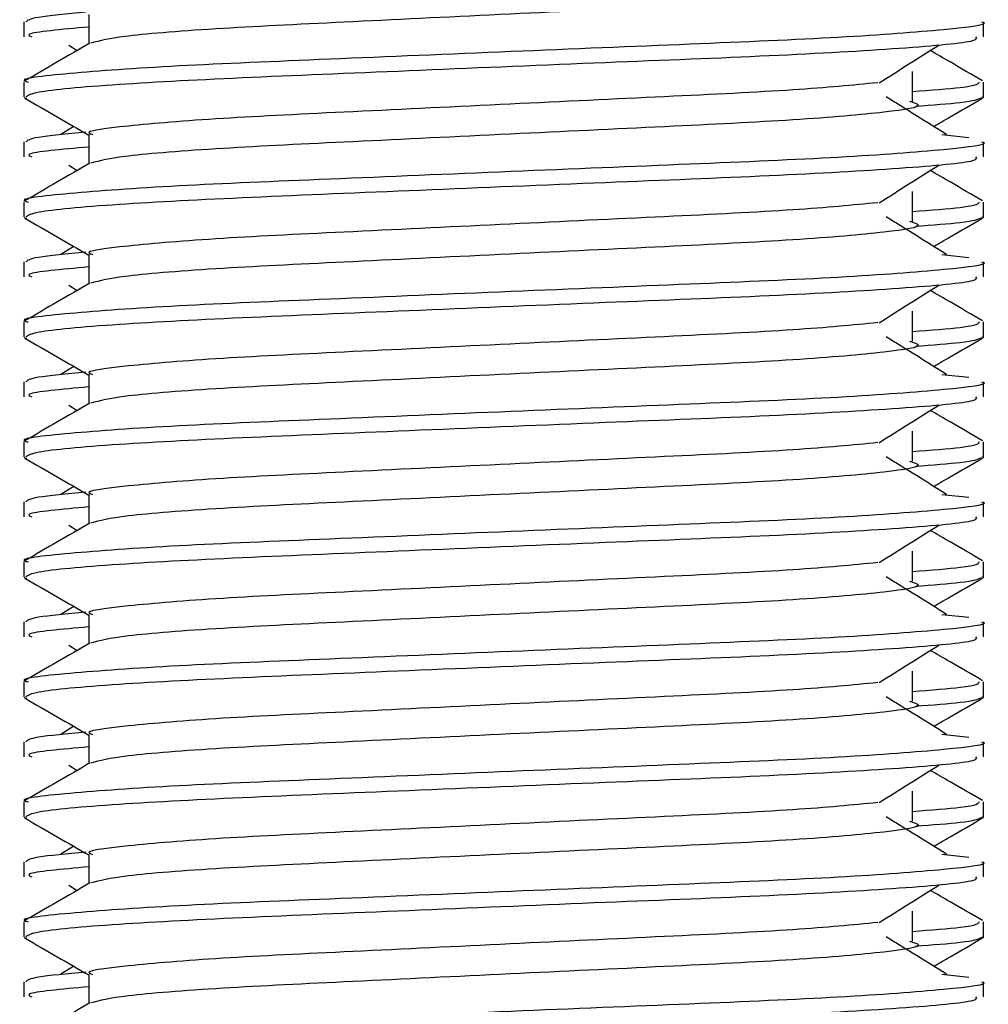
# Model space of a CAD drawing. Header units: millimetres. Extents: x 0 to 420, y 0 to 297.
# Tile 30 of 62: x 186.99 to 188.16, y 189.01 to 190.2. Entities that reach past the tile are written whole.
import ezdxf

# ---------------------------------------------------------------- set-up
doc = ezdxf.new("R2010")
doc.units = ezdxf.units.MM

msp = doc.modelspace()

# ---------------------------------------------------------------- linework, layer by layer
at = {"color": 7, "linetype": 'Continuous', "lineweight": 25}
for p, q in [((187.07036, 190.2059), (187.07036, 190.17044)), ((186.99178, 190.19689), (186.99178, 190.17873)), ((188.15332, 190.17873), (188.15332, 190.19689)), ((187.04608, 190.16882), (187.05637, 190.16234)), ((188.06738, 190.10084), (188.06738, 190.13713)), ((186.99178, 190.12423), (186.99178, 190.10614)), ((188.15332, 190.10614), (188.15332, 190.12423)), ((186.99212, 190.10537), (186.99506, 190.10471)), ((188.15079, 190.10614), (188.15297, 190.10537)), ((187.0522, 190.07047), (187.03653, 190.06076)), ((187.07036, 190.06071), (187.07036, 190.02525)), ((188.10272, 190.06079), (188.13546, 190.05726)), ((186.99178, 190.05169), (186.99178, 190.03354)), ((188.15332, 190.03354), (188.15332, 190.05169)), ((187.04608, 190.02363), (187.05637, 190.01715)), ((188.06738, 189.95564), (188.06738, 189.99194)), ((186.99178, 189.97904), (186.99178, 189.96095)), ((188.15332, 189.96095), (188.15332, 189.97904)), ((186.99212, 189.96018), (186.99506, 189.95952)), ((188.15079, 189.96095), (188.15297, 189.96018)), ((187.0522, 189.92528), (187.03653, 189.91556)), ((187.07036, 189.91552), (187.07036, 189.88006)), ((188.10272, 189.9156), (188.13546, 189.91207)), ((186.99178, 189.9065), (186.99178, 189.88835)), ((188.15332, 189.88835), (188.15332, 189.9065)), ((187.04608, 189.87844), (187.05637, 189.87195)), ((188.06738, 189.81045), (188.06738, 189.84675)), ((186.99178, 189.83385), (186.99178, 189.81576)), ((188.15332, 189.81576), (188.15332, 189.83385)), ((186.99212, 189.81498), (186.99506, 189.81433)), ((188.15079, 189.81576), (188.15297, 189.81498)), ((187.0522, 189.78008), (187.03653, 189.77037)), ((186.99178, 189.76131), (186.99178, 189.74316)), ((187.07036, 189.77032), (187.07036, 189.73486)), ((188.10272, 189.7704), (188.13546, 189.76688)), ((188.15332, 189.74316), (188.15332, 189.76131)), ((187.04608, 189.73324), (187.05637, 189.72676)), ((188.06738, 189.66526), (188.06738, 189.70156)), ((186.99178, 189.68866), (186.99178, 189.67056)), ((188.15332, 189.67056), (188.15332, 189.68866)), ((186.99212, 189.66979), (186.99506, 189.66914)), ((188.15079, 189.67056), (188.15297, 189.66979)), ((187.0522, 189.63489), (187.03653, 189.62518)), ((187.07036, 189.62513), (187.07036, 189.58967)), ((188.10272, 189.62521), (188.13546, 189.62168)), ((186.99178, 189.61612), (186.99178, 189.59796)), ((188.15332, 189.59796), (188.15332, 189.61612)), ((187.04608, 189.58805), (187.05637, 189.58157)), ((188.06738, 189.52007), (188.06738, 189.55636)), ((186.99178, 189.54346), (186.99178, 189.52537)), ((188.15332, 189.52537), (188.15332, 189.54346)), ((186.99212, 189.5246), (186.99506, 189.52394)), ((188.15079, 189.52537), (188.15297, 189.5246)), ((187.0522, 189.4897), (187.03653, 189.47999)), ((187.07036, 189.47994), (187.07036, 189.44448)), ((188.10272, 189.48002), (188.13546, 189.47649)), ((186.99178, 189.47092), (186.99178, 189.45277)), ((188.15332, 189.45277), (188.15332, 189.47092)), ((187.04608, 189.44286), (187.05637, 189.43638)), ((188.06738, 189.37487), (188.06738, 189.41117)), ((186.99178, 189.39827), (186.99178, 189.38018)), ((188.15332, 189.38018), (188.15332, 189.39827)), ((186.99212, 189.37941), (186.99506, 189.37875)), ((188.15079, 189.38018), (188.15297, 189.37941)), ((187.0522, 189.34451), (187.03653, 189.33479)), ((187.07036, 189.33475), (187.07036, 189.29929)), ((188.10272, 189.33483), (188.13546, 189.3313)), ((186.99178, 189.32573), (186.99178, 189.30758)), ((188.15332, 189.30758), (188.15332, 189.32573)), ((187.04608, 189.29767), (187.05637, 189.29118)), ((188.06738, 189.22968), (188.06738, 189.26598)), ((186.99178, 189.25308), (186.99178, 189.23499)), ((188.15332, 189.23499), (188.15332, 189.25308)), ((188.15079, 189.23499), (188.15297, 189.23421)), ((186.99212, 189.23421), (186.99506, 189.23356)), ((187.0522, 189.19931), (187.03653, 189.1896)), ((187.07036, 189.18955), (187.07036, 189.15409)), ((188.10272, 189.18963), (188.13546, 189.18611)), ((186.99178, 189.18054), (186.99178, 189.16239)), ((188.15332, 189.16239), (188.15332, 189.18054)), ((187.04608, 189.15247), (187.05637, 189.14599)), ((188.06738, 189.08449), (188.06738, 189.12079)), ((186.99178, 189.10789), (186.99178, 189.08979)), ((188.15332, 189.08979), (188.15332, 189.10789)), ((186.99212, 189.08902), (186.99506, 189.08837)), ((188.15079, 189.08979), (188.15297, 189.08902)), ((187.0522, 189.05412), (187.03653, 189.04441)), ((187.07036, 189.04436), (187.07036, 189.0089)), ((188.10272, 189.04444), (188.13546, 189.04091)), ((186.99178, 189.03535), (186.99178, 189.01719)), ((188.15332, 189.01719), (188.15332, 189.03535))]:
    msp.add_line(p, q, dxfattribs=at)
for points, knots in [([(188.06341, 190.2461), (188.06876, 190.24456), (188.08389, 190.24021), (188.04204, 190.23303), (187.93304, 190.22344), (187.77016, 190.21542), (187.57984, 190.20643), (187.38805, 190.19706), (187.22396, 190.1892), (187.10546, 190.1799), (187.08369, 190.17409), (187.07307, 190.17126)], [0, 0, 0, 0, 0.0638066, 0.1803218, 0.300081, 0.415215, 0.5333173, 0.6525337, 0.7671935, 0.8863835, 1, 1, 1, 1]), ([(187.06684, 190.20862), (187.04427, 190.20653), (186.99983, 190.20241), (186.9961, 190.19871), (186.99426, 190.19689)], [0, 0, 0, 0, 0.5078952, 1, 1, 1, 1]), ([(188.15083, 190.19689), (188.15162, 190.19663), (188.16105, 190.19356), (188.11296, 190.18766), (187.9901, 190.17807), (187.80095, 190.17005), (187.58086, 190.16106), (187.3598, 190.15169), (187.16707, 190.14382), (187.03969, 190.13445), (186.98274, 190.12792), (186.99542, 190.12467), (186.99712, 190.12423)], [0, 0, 0, 0, 0.01102406, 0.13118876, 0.25469534, 0.37343726, 0.49523701, 0.61818446, 0.73643772, 0.85935802, 0.98120202, 1, 1, 1, 1]), ([(187.07036, 190.19079), (187.03741, 190.18783), (186.99036, 190.1836), (186.99892, 190.17986), (187.00149, 190.17873)], [0, 0, 0, 0, 0.7002075, 1, 1, 1, 1]), ([(188.1436, 190.17873), (188.14476, 190.17718), (188.14801, 190.17284), (188.06117, 190.16478), (187.90368, 190.15576), (187.69545, 190.14776), (187.47114, 190.13818), (187.26025, 190.12968), (187.09555, 190.12125), (187.00369, 190.11268), (186.99696, 190.108), (186.9943, 190.10614)], [0, 0, 0, 0, 0.0687542, 0.1915913, 0.313424, 0.4320526, 0.5554842, 0.6757146, 0.7957061, 0.9191739, 1, 1, 1, 1]), ([(187.07185, 190.1713), (187.05872, 190.1637), (187.03247, 190.1485), (187.0062, 190.1333), (186.99307, 190.1257)], [0, 0, 0, 0, 0.499935, 1, 1, 1, 1]), ([(188.02692, 190.12335), (188.03892, 190.13093), (188.06292, 190.14609), (188.08698, 190.16124), (188.09901, 190.16882)], [0, 0, 0, 0, 0.4999896, 1, 1, 1, 1]), ([(188.15202, 190.1257), (188.13889, 190.1333), (188.11779, 190.14551), (188.09669, 190.15773), (188.08872, 190.16234)], [0, 0, 0, 0, 0.622406, 1, 1, 1, 1]), ([(188.02544, 190.12341), (187.99472, 190.12044), (187.9324, 190.11441), (187.76936, 190.10652), (187.57992, 190.09754), (187.38855, 190.08816), (187.22195, 190.08029), (187.11177, 190.07093), (187.06253, 190.06439), (187.07355, 190.06113), (187.07504, 190.06069)], [0, 0, 0, 0, 0.1340309, 0.2719374, 0.4133992, 0.5561955, 0.6935339, 0.8362986, 0.9778119, 1, 1, 1, 1]), ([(188.14797, 190.12423), (188.14688, 190.12198), (188.14507, 190.11824), (188.08941, 190.11402), (188.06738, 190.11235)], [0, 0, 0, 0, 0.6042483, 1, 1, 1, 1]), ([(188.10856, 190.06076), (188.09633, 190.06833), (188.07186, 190.08349), (188.04744, 190.09865), (188.03523, 190.10623)], [0, 0, 0, 0, 0.5000108, 1, 1, 1, 1]), ([(186.99295, 190.10476), (187.00608, 190.09716), (187.03189, 190.08223), (187.05769, 190.06729), (187.07036, 190.05996)], [0, 0, 0, 0, 0.5088672, 1, 1, 1, 1]), ([(188.06341, 190.10091), (188.06876, 190.09937), (188.08389, 190.09502), (188.04204, 190.08783), (187.93304, 190.07825), (187.77016, 190.07023), (187.57984, 190.06124), (187.38805, 190.05186), (187.22396, 190.04401), (187.10546, 190.0347), (187.08369, 190.0289), (187.07307, 190.02606)], [0, 0, 0, 0, 0.0638066, 0.1803218, 0.300081, 0.415215, 0.5333173, 0.6525337, 0.7671935, 0.8863835, 1, 1, 1, 1]), ([(188.15003, 190.10471), (188.14594, 190.1029), (188.13868, 190.09967), (188.09136, 190.09606), (188.07071, 190.09448)], [0, 0, 0, 0, 0.5635985, 1, 1, 1, 1]), ([(188.09289, 190.07047), (188.09951, 190.0743), (188.11926, 190.08573), (188.13901, 190.09716), (188.15214, 190.10476)], [0, 0, 0, 0, 0.3351873, 1, 1, 1, 1]), ([(187.06684, 190.06343), (187.04427, 190.06134), (186.99983, 190.05722), (186.9961, 190.05352), (186.99426, 190.05169)], [0, 0, 0, 0, 0.5078952, 1, 1, 1, 1]), ([(188.15083, 190.05169), (188.15162, 190.05144), (188.16105, 190.04837), (188.11296, 190.04246), (187.9901, 190.03287), (187.80095, 190.02486), (187.58086, 190.01587), (187.3598, 190.00649), (187.16707, 189.99862), (187.03969, 189.98926), (186.98274, 189.98273), (186.99542, 189.97948), (186.99712, 189.97904)], [0, 0, 0, 0, 0.0110241, 0.1311888, 0.2546953, 0.3734373, 0.495237, 0.6181845, 0.7364377, 0.859358, 0.981202, 1, 1, 1, 1]), ([(187.07036, 190.0456), (187.03741, 190.04264), (186.99036, 190.03841), (186.99892, 190.03466), (187.00149, 190.03354)], [0, 0, 0, 0, 0.7002075, 1, 1, 1, 1]), ([(188.1436, 190.03354), (188.14476, 190.03199), (188.14801, 190.02765), (188.06117, 190.01959), (187.90368, 190.01057), (187.69545, 190.00257), (187.47114, 189.99299), (187.26025, 189.98449), (187.09555, 189.97606), (187.00369, 189.96749), (186.99696, 189.9628), (186.9943, 189.96095)], [0, 0, 0, 0, 0.0687542, 0.1915913, 0.313424, 0.4320526, 0.5554842, 0.6757146, 0.7957061, 0.9191739, 1, 1, 1, 1]), ([(187.07185, 190.02611), (187.05872, 190.01851), (187.03247, 190.00331), (187.0062, 189.98811), (186.99307, 189.98051)], [0, 0, 0, 0, 0.499935, 1, 1, 1, 1]), ([(188.02692, 189.97816), (188.03892, 189.98574), (188.06292, 190.00089), (188.08698, 190.01605), (188.09901, 190.02363)], [0, 0, 0, 0, 0.4999896, 1, 1, 1, 1]), ([(188.15202, 189.98051), (188.13889, 189.98811), (188.11779, 190.00032), (188.09669, 190.01253), (188.08872, 190.01715)], [0, 0, 0, 0, 0.622406, 1, 1, 1, 1]), ([(188.02544, 189.97821), (187.99472, 189.97524), (187.9324, 189.96922), (187.76936, 189.96132), (187.57992, 189.95235), (187.38855, 189.94297), (187.22195, 189.9351), (187.11177, 189.92574), (187.06253, 189.9192), (187.07355, 189.91594), (187.07504, 189.9155)], [0, 0, 0, 0, 0.1340309, 0.2719374, 0.4133992, 0.5561955, 0.6935339, 0.8362986, 0.9778119, 1, 1, 1, 1]), ([(188.14797, 189.97904), (188.14688, 189.97678), (188.14507, 189.97305), (188.08941, 189.96883), (188.06738, 189.96716)], [0, 0, 0, 0, 0.6042483, 1, 1, 1, 1]), ([(186.99295, 189.95957), (187.00608, 189.95197), (187.03189, 189.93704), (187.05769, 189.9221), (187.07036, 189.91477)], [0, 0, 0, 0, 0.5088672, 1, 1, 1, 1]), ([(188.06341, 189.95572), (188.06876, 189.95418), (188.08389, 189.94983), (188.04204, 189.94264), (187.93304, 189.93305), (187.77016, 189.92504), (187.57984, 189.91605), (187.38805, 189.90667), (187.22396, 189.89882), (187.10546, 189.88951), (187.08369, 189.88371), (187.07307, 189.88087)], [0, 0, 0, 0, 0.0638066, 0.1803218, 0.300081, 0.415215, 0.5333173, 0.6525337, 0.7671935, 0.8863835, 1, 1, 1, 1]), ([(188.10856, 189.91556), (188.09633, 189.92314), (188.07186, 189.9383), (188.04744, 189.95346), (188.03523, 189.96103)], [0, 0, 0, 0, 0.5000108, 1, 1, 1, 1]), ([(188.15003, 189.95952), (188.14594, 189.9577), (188.13868, 189.95448), (188.09136, 189.95087), (188.07071, 189.94929)], [0, 0, 0, 0, 0.5635985, 1, 1, 1, 1]), ([(188.09289, 189.92528), (188.09951, 189.92911), (188.11926, 189.94054), (188.13901, 189.95197), (188.15214, 189.95957)], [0, 0, 0, 0, 0.3351873, 1, 1, 1, 1]), ([(187.06684, 189.91823), (187.04427, 189.91614), (186.99983, 189.91203), (186.9961, 189.90832), (186.99426, 189.9065)], [0, 0, 0, 0, 0.5078952, 1, 1, 1, 1]), ([(188.15083, 189.9065), (188.15162, 189.90624), (188.16105, 189.90318), (188.11296, 189.89727), (187.9901, 189.88768), (187.80095, 189.87966), (187.58086, 189.87067), (187.3598, 189.8613), (187.16707, 189.85343), (187.03969, 189.84407), (186.98274, 189.83753), (186.99542, 189.83428), (186.99712, 189.83385)], [0, 0, 0, 0, 0.0110241, 0.1311888, 0.2546953, 0.3734373, 0.495237, 0.6181845, 0.7364377, 0.859358, 0.981202, 1, 1, 1, 1]), ([(187.07036, 189.9004), (187.03741, 189.89744), (186.99036, 189.89322), (186.99892, 189.88947), (187.00149, 189.88835)], [0, 0, 0, 0, 0.7002075, 1, 1, 1, 1]), ([(187.07185, 189.88092), (187.05872, 189.87332), (187.03247, 189.85811), (187.0062, 189.84292), (186.99307, 189.83532)], [0, 0, 0, 0, 0.499935, 1, 1, 1, 1]), ([(188.1436, 189.88835), (188.14476, 189.88679), (188.14801, 189.88246), (188.06117, 189.8744), (187.90368, 189.86537), (187.69545, 189.85737), (187.47114, 189.8478), (187.26025, 189.8393), (187.09555, 189.83087), (187.00369, 189.8223), (186.99696, 189.81761), (186.9943, 189.81576)], [0, 0, 0, 0, 0.0687542, 0.1915913, 0.313424, 0.4320526, 0.5554842, 0.6757146, 0.7957061, 0.9191739, 1, 1, 1, 1]), ([(188.02692, 189.83297), (188.03892, 189.84054), (188.06292, 189.8557), (188.08698, 189.87086), (188.09901, 189.87844)], [0, 0, 0, 0, 0.4999896, 1, 1, 1, 1]), ([(188.15202, 189.83532), (188.13889, 189.84292), (188.11779, 189.85513), (188.09669, 189.86734), (188.08872, 189.87195)], [0, 0, 0, 0, 0.622406, 1, 1, 1, 1]), ([(188.02544, 189.83302), (187.99472, 189.83005), (187.9324, 189.82402), (187.76936, 189.81613), (187.57992, 189.80716), (187.38855, 189.79778), (187.22195, 189.78991), (187.11177, 189.78055), (187.06253, 189.774), (187.07355, 189.77075), (187.07504, 189.77031)], [0, 0, 0, 0, 0.1340309, 0.2719374, 0.4133992, 0.5561955, 0.6935339, 0.8362986, 0.9778119, 1, 1, 1, 1]), ([(188.14797, 189.83385), (188.14688, 189.83159), (188.14507, 189.82786), (188.08941, 189.82363), (188.06738, 189.82196)], [0, 0, 0, 0, 0.6042483, 1, 1, 1, 1]), ([(186.99295, 189.81437), (187.00608, 189.80678), (187.03189, 189.79185), (187.05769, 189.77691), (187.07036, 189.76957)], [0, 0, 0, 0, 0.5088672, 1, 1, 1, 1]), ([(188.06341, 189.81052), (188.06876, 189.80898), (188.08389, 189.80463), (188.04204, 189.79745), (187.93304, 189.78786), (187.77016, 189.77984), (187.57984, 189.77086), (187.38805, 189.76148), (187.22396, 189.75362), (187.10546, 189.74432), (187.08369, 189.73851), (187.07307, 189.73568)], [0, 0, 0, 0, 0.0638066, 0.1803218, 0.300081, 0.415215, 0.5333173, 0.6525337, 0.7671935, 0.8863835, 1, 1, 1, 1]), ([(188.10856, 189.77037), (188.09633, 189.77795), (188.07186, 189.79311), (188.04744, 189.80826), (188.03523, 189.81584)], [0, 0, 0, 0, 0.5000108, 1, 1, 1, 1]), ([(188.15003, 189.81433), (188.14594, 189.81251), (188.13868, 189.80928), (188.09136, 189.80567), (188.07071, 189.8041)], [0, 0, 0, 0, 0.5635985, 1, 1, 1, 1]), ([(188.09289, 189.78008), (188.09951, 189.78392), (188.11926, 189.79535), (188.13901, 189.80678), (188.15214, 189.81437)], [0, 0, 0, 0, 0.3351873, 1, 1, 1, 1]), ([(187.06684, 189.77304), (187.04427, 189.77095), (186.99983, 189.76684), (186.9961, 189.76313), (186.99426, 189.76131)], [0, 0, 0, 0, 0.5078952, 1, 1, 1, 1]), ([(188.15083, 189.76131), (188.15162, 189.76105), (188.16105, 189.75799), (188.11296, 189.75208), (187.9901, 189.74249), (187.80095, 189.73447), (187.58086, 189.72548), (187.3598, 189.71611), (187.16707, 189.70824), (187.03969, 189.69888), (186.98274, 189.69234), (186.99542, 189.68909), (186.99712, 189.68866)], [0, 0, 0, 0, 0.0110241, 0.1311888, 0.2546953, 0.3734373, 0.495237, 0.6181845, 0.7364377, 0.859358, 0.981202, 1, 1, 1, 1]), ([(187.07036, 189.75521), (187.03741, 189.75225), (186.99036, 189.74802), (186.99892, 189.74428), (187.00149, 189.74316)], [0, 0, 0, 0, 0.7002075, 1, 1, 1, 1]), ([(187.07185, 189.73572), (187.05872, 189.72812), (187.03247, 189.71292), (187.0062, 189.69773), (186.99307, 189.69013)], [0, 0, 0, 0, 0.499935, 1, 1, 1, 1]), ([(188.1436, 189.74316), (188.14476, 189.7416), (188.14801, 189.73727), (188.06117, 189.7292), (187.90368, 189.72018), (187.69545, 189.71218), (187.47114, 189.70261), (187.26025, 189.69411), (187.09555, 189.68567), (187.00369, 189.67711), (186.99696, 189.67242), (186.9943, 189.67056)], [0, 0, 0, 0, 0.0687542, 0.1915913, 0.313424, 0.4320526, 0.5554842, 0.6757146, 0.7957061, 0.9191739, 1, 1, 1, 1]), ([(188.02692, 189.68777), (188.03892, 189.69535), (188.06292, 189.71051), (188.08698, 189.72566), (188.09901, 189.73324)], [0, 0, 0, 0, 0.4999896, 1, 1, 1, 1]), ([(188.15202, 189.69013), (188.13889, 189.69772), (188.11779, 189.70993), (188.09669, 189.72215), (188.08872, 189.72676)], [0, 0, 0, 0, 0.622406, 1, 1, 1, 1]), ([(188.02544, 189.68783), (187.99472, 189.68486), (187.9324, 189.67883), (187.76936, 189.67094), (187.57992, 189.66196), (187.38855, 189.65259), (187.22195, 189.64472), (187.11177, 189.63535), (187.06253, 189.62881), (187.07355, 189.62555), (187.07504, 189.62511)], [0, 0, 0, 0, 0.1340309, 0.2719374, 0.4133992, 0.5561955, 0.6935339, 0.8362986, 0.9778119, 1, 1, 1, 1]), ([(188.14797, 189.68866), (188.14688, 189.6864), (188.14507, 189.68267), (188.08941, 189.67844), (188.06738, 189.67677)], [0, 0, 0, 0, 0.6042483, 1, 1, 1, 1]), ([(186.99295, 189.66918), (187.00608, 189.66158), (187.03189, 189.64665), (187.05769, 189.63172), (187.07036, 189.62438)], [0, 0, 0, 0, 0.5088672, 1, 1, 1, 1]), ([(188.06341, 189.66533), (188.06876, 189.66379), (188.08389, 189.65944), (188.04204, 189.65226), (187.93304, 189.64267), (187.77016, 189.63465), (187.57984, 189.62566), (187.38805, 189.61629), (187.22396, 189.60843), (187.10546, 189.59913), (187.08369, 189.59332), (187.07307, 189.59049)], [0, 0, 0, 0, 0.0638066, 0.1803218, 0.300081, 0.415215, 0.5333173, 0.6525337, 0.7671935, 0.8863835, 1, 1, 1, 1]), ([(188.10856, 189.62518), (188.09633, 189.63276), (188.07186, 189.64791), (188.04744, 189.66307), (188.03523, 189.67065)], [0, 0, 0, 0, 0.5000108, 1, 1, 1, 1]), ([(188.15003, 189.66914), (188.14594, 189.66732), (188.13868, 189.66409), (188.09136, 189.66048), (188.07071, 189.65891)], [0, 0, 0, 0, 0.5635985, 1, 1, 1, 1]), ([(188.09289, 189.63489), (188.09951, 189.63872), (188.11926, 189.65016), (188.13901, 189.66158), (188.15214, 189.66918)], [0, 0, 0, 0, 0.33518732, 1, 1, 1, 1]), ([(187.06684, 189.62785), (187.04427, 189.62576), (186.99983, 189.62164), (186.9961, 189.61794), (186.99426, 189.61612)], [0, 0, 0, 0, 0.5078952, 1, 1, 1, 1]), ([(188.15083, 189.61612), (188.15162, 189.61586), (188.16105, 189.61279), (188.11296, 189.60689), (187.9901, 189.5973), (187.80095, 189.58928), (187.58086, 189.58029), (187.3598, 189.57092), (187.16707, 189.56305), (187.03969, 189.55368), (186.98274, 189.54715), (186.99542, 189.5439), (186.99712, 189.54346)], [0, 0, 0, 0, 0.0110241, 0.1311888, 0.2546953, 0.3734373, 0.495237, 0.6181845, 0.7364377, 0.859358, 0.981202, 1, 1, 1, 1]), ([(187.07036, 189.61002), (187.03741, 189.60706), (186.99036, 189.60283), (186.99892, 189.59909), (187.00149, 189.59796)], [0, 0, 0, 0, 0.7002075, 1, 1, 1, 1]), ([(188.1436, 189.59796), (188.14476, 189.59641), (188.14801, 189.59207), (188.06117, 189.58401), (187.90368, 189.57499), (187.69545, 189.56699), (187.47114, 189.55741), (187.26025, 189.54891), (187.09555, 189.54048), (187.00369, 189.53191), (186.99696, 189.52723), (186.9943, 189.52537)], [0, 0, 0, 0, 0.06875415, 0.19159131, 0.31342403, 0.43205259, 0.55548424, 0.67571462, 0.79570609, 0.91917386, 1, 1, 1, 1]), ([(187.07185, 189.59053), (187.05872, 189.58293), (187.03247, 189.56773), (187.0062, 189.55253), (186.99307, 189.54493)], [0, 0, 0, 0, 0.499935, 1, 1, 1, 1]), ([(188.02692, 189.54258), (188.03892, 189.55016), (188.06292, 189.56532), (188.08698, 189.58047), (188.09901, 189.58805)], [0, 0, 0, 0, 0.4999896, 1, 1, 1, 1]), ([(188.15202, 189.54493), (188.13889, 189.55253), (188.11779, 189.56474), (188.09669, 189.57696), (188.08872, 189.58157)], [0, 0, 0, 0, 0.622406, 1, 1, 1, 1]), ([(188.02544, 189.54264), (187.99472, 189.53967), (187.9324, 189.53364), (187.76936, 189.52575), (187.57992, 189.51677), (187.38855, 189.50739), (187.22195, 189.49952), (187.11177, 189.49016), (187.06253, 189.48362), (187.07355, 189.48036), (187.07504, 189.47992)], [0, 0, 0, 0, 0.1340309, 0.2719374, 0.4133992, 0.5561955, 0.6935339, 0.8362986, 0.9778119, 1, 1, 1, 1]), ([(188.14797, 189.54346), (188.14688, 189.54121), (188.14507, 189.53747), (188.08941, 189.53325), (188.06738, 189.53158)], [0, 0, 0, 0, 0.6042483, 1, 1, 1, 1]), ([(186.99295, 189.52399), (187.00608, 189.51639), (187.03189, 189.50146), (187.05769, 189.48652), (187.07036, 189.47919)], [0, 0, 0, 0, 0.5088672, 1, 1, 1, 1]), ([(188.10856, 189.47999), (188.09633, 189.48756), (188.07186, 189.50272), (188.04744, 189.51788), (188.03523, 189.52546)], [0, 0, 0, 0, 0.5000108, 1, 1, 1, 1]), ([(188.15003, 189.52394), (188.14594, 189.52213), (188.13868, 189.5189), (188.09136, 189.51529), (188.07071, 189.51371)], [0, 0, 0, 0, 0.5635985, 1, 1, 1, 1]), ([(188.09289, 189.4897), (188.09951, 189.49353), (188.11926, 189.50496), (188.13901, 189.51639), (188.15214, 189.52399)], [0, 0, 0, 0, 0.33518732, 1, 1, 1, 1]), ([(188.06341, 189.52014), (188.06876, 189.5186), (188.08389, 189.51425), (188.04204, 189.50706), (187.93304, 189.49748), (187.77016, 189.48946), (187.57984, 189.48047), (187.38805, 189.47109), (187.22396, 189.46324), (187.10546, 189.45393), (187.08369, 189.44813), (187.07307, 189.44529)], [0, 0, 0, 0, 0.0638066, 0.1803218, 0.300081, 0.415215, 0.5333173, 0.6525337, 0.7671935, 0.8863835, 1, 1, 1, 1]), ([(187.06684, 189.48266), (187.04427, 189.48057), (186.99983, 189.47645), (186.9961, 189.47275), (186.99426, 189.47092)], [0, 0, 0, 0, 0.5078952, 1, 1, 1, 1]), ([(188.15083, 189.47092), (188.15162, 189.47067), (188.16105, 189.4676), (188.11296, 189.46169), (187.9901, 189.4521), (187.80095, 189.44409), (187.58086, 189.4351), (187.3598, 189.42572), (187.16707, 189.41785), (187.03969, 189.40849), (186.98274, 189.40196), (186.99542, 189.39871), (186.99712, 189.39827)], [0, 0, 0, 0, 0.0110241, 0.1311888, 0.2546953, 0.3734373, 0.495237, 0.6181845, 0.7364377, 0.859358, 0.981202, 1, 1, 1, 1]), ([(187.07036, 189.46483), (187.03741, 189.46187), (186.99036, 189.45764), (186.99892, 189.45389), (187.00149, 189.45277)], [0, 0, 0, 0, 0.7002075, 1, 1, 1, 1]), ([(188.1436, 189.45277), (188.14476, 189.45122), (188.14801, 189.44688), (188.06117, 189.43882), (187.90368, 189.4298), (187.69545, 189.4218), (187.47114, 189.41222), (187.26025, 189.40372), (187.09555, 189.39529), (187.00369, 189.38672), (186.99696, 189.38203), (186.9943, 189.38018)], [0, 0, 0, 0, 0.0687542, 0.1915913, 0.313424, 0.4320526, 0.5554842, 0.6757146, 0.7957061, 0.9191739, 1, 1, 1, 1]), ([(187.07185, 189.44534), (187.05872, 189.43774), (187.03247, 189.42254), (187.0062, 189.40734), (186.99307, 189.39974)], [0, 0, 0, 0, 0.499935, 1, 1, 1, 1]), ([(188.02692, 189.39739), (188.03892, 189.40497), (188.06292, 189.42012), (188.08698, 189.43528), (188.09901, 189.44286)], [0, 0, 0, 0, 0.4999896, 1, 1, 1, 1]), ([(188.15202, 189.39974), (188.13889, 189.40734), (188.11779, 189.41955), (188.09669, 189.43176), (188.08872, 189.43638)], [0, 0, 0, 0, 0.622406, 1, 1, 1, 1]), ([(188.02544, 189.39744), (187.99472, 189.39447), (187.9324, 189.38845), (187.76936, 189.38055), (187.57992, 189.37158), (187.38855, 189.3622), (187.22195, 189.35433), (187.11177, 189.34497), (187.06253, 189.33843), (187.07355, 189.33517), (187.07504, 189.33473)], [0, 0, 0, 0, 0.1340309, 0.2719374, 0.4133992, 0.5561955, 0.6935339, 0.8362986, 0.9778119, 1, 1, 1, 1]), ([(188.14797, 189.39827), (188.14688, 189.39601), (188.14507, 189.39228), (188.08941, 189.38806), (188.06738, 189.38639)], [0, 0, 0, 0, 0.6042483, 1, 1, 1, 1]), ([(186.99295, 189.3788), (187.00608, 189.3712), (187.03189, 189.35627), (187.05769, 189.34133), (187.07036, 189.334)], [0, 0, 0, 0, 0.5088672, 1, 1, 1, 1]), ([(188.10856, 189.33479), (188.09633, 189.34237), (188.07186, 189.35753), (188.04744, 189.37269), (188.03523, 189.38026)], [0, 0, 0, 0, 0.5000108, 1, 1, 1, 1]), ([(188.15003, 189.37875), (188.14594, 189.37693), (188.13868, 189.37371), (188.09136, 189.3701), (188.07071, 189.36852)], [0, 0, 0, 0, 0.56359851, 1, 1, 1, 1]), ([(188.09289, 189.34451), (188.09951, 189.34834), (188.11926, 189.35977), (188.13901, 189.3712), (188.15214, 189.3788)], [0, 0, 0, 0, 0.3351873, 1, 1, 1, 1]), ([(188.06341, 189.37495), (188.06876, 189.37341), (188.08389, 189.36906), (188.04204, 189.36187), (187.93304, 189.35228), (187.77016, 189.34427), (187.57984, 189.33528), (187.38805, 189.3259), (187.22396, 189.31805), (187.10546, 189.30874), (187.08369, 189.30294), (187.07307, 189.3001)], [0, 0, 0, 0, 0.0638066, 0.1803218, 0.300081, 0.415215, 0.5333173, 0.6525337, 0.7671935, 0.8863835, 1, 1, 1, 1]), ([(187.06684, 189.33746), (187.04427, 189.33537), (186.99983, 189.33126), (186.9961, 189.32755), (186.99426, 189.32573)], [0, 0, 0, 0, 0.5078952, 1, 1, 1, 1]), ([(188.15083, 189.32573), (188.15162, 189.32547), (188.16105, 189.32241), (188.11296, 189.3165), (187.9901, 189.30691), (187.80095, 189.29889), (187.58086, 189.2899), (187.3598, 189.28053), (187.16707, 189.27266), (187.03969, 189.2633), (186.98274, 189.25676), (186.99542, 189.25351), (186.99712, 189.25308)], [0, 0, 0, 0, 0.0110241, 0.1311888, 0.2546953, 0.3734373, 0.495237, 0.6181845, 0.7364377, 0.859358, 0.981202, 1, 1, 1, 1]), ([(187.07036, 189.31963), (187.03741, 189.31667), (186.99036, 189.31245), (186.99892, 189.3087), (187.00149, 189.30758)], [0, 0, 0, 0, 0.7002075, 1, 1, 1, 1]), ([(188.1436, 189.30758), (188.14476, 189.30602), (188.14801, 189.30169), (188.06117, 189.29363), (187.90368, 189.2846), (187.69545, 189.2766), (187.47114, 189.26703), (187.26025, 189.25853), (187.09555, 189.2501), (187.00369, 189.24153), (186.99696, 189.23684), (186.9943, 189.23499)], [0, 0, 0, 0, 0.0687542, 0.1915913, 0.313424, 0.4320526, 0.5554842, 0.6757146, 0.7957061, 0.9191739, 1, 1, 1, 1]), ([(187.07185, 189.30015), (187.05872, 189.29255), (187.03247, 189.27734), (187.0062, 189.26215), (186.99307, 189.25455)], [0, 0, 0, 0, 0.49993496, 1, 1, 1, 1]), ([(188.02692, 189.2522), (188.03892, 189.25977), (188.06292, 189.27493), (188.08698, 189.29009), (188.09901, 189.29767)], [0, 0, 0, 0, 0.4999896, 1, 1, 1, 1]), ([(188.15202, 189.25455), (188.13889, 189.26215), (188.11779, 189.27436), (188.09669, 189.28657), (188.08872, 189.29118)], [0, 0, 0, 0, 0.622406, 1, 1, 1, 1]), ([(188.02544, 189.25225), (187.99472, 189.24928), (187.9324, 189.24325), (187.76936, 189.23536), (187.57992, 189.22639), (187.38855, 189.21701), (187.22195, 189.20914), (187.11177, 189.19978), (187.06253, 189.19323), (187.07355, 189.18998), (187.07504, 189.18954)], [0, 0, 0, 0, 0.1340309, 0.2719374, 0.4133992, 0.5561955, 0.6935339, 0.8362986, 0.9778119, 1, 1, 1, 1]), ([(188.14797, 189.25308), (188.14688, 189.25082), (188.14507, 189.24709), (188.08941, 189.24286), (188.06738, 189.24119)], [0, 0, 0, 0, 0.6042483, 1, 1, 1, 1]), ([(188.10856, 189.1896), (188.09633, 189.19718), (188.07186, 189.21234), (188.04744, 189.22749), (188.03523, 189.23507)], [0, 0, 0, 0, 0.5000108, 1, 1, 1, 1]), ([(186.99295, 189.2336), (187.00608, 189.22601), (187.03189, 189.21108), (187.05769, 189.19614), (187.07036, 189.1888)], [0, 0, 0, 0, 0.5088672, 1, 1, 1, 1]), ([(188.06341, 189.22975), (188.06876, 189.22821), (188.08389, 189.22386), (188.04204, 189.21668), (187.93304, 189.20709), (187.77016, 189.19907), (187.57984, 189.19009), (187.38805, 189.18071), (187.22396, 189.17285), (187.10546, 189.16355), (187.08369, 189.15774), (187.07307, 189.15491)], [0, 0, 0, 0, 0.0638066, 0.1803218, 0.300081, 0.415215, 0.5333173, 0.6525337, 0.7671935, 0.8863835, 1, 1, 1, 1]), ([(188.15003, 189.23356), (188.14594, 189.23174), (188.13868, 189.22851), (188.09136, 189.2249), (188.07071, 189.22333)], [0, 0, 0, 0, 0.56359851, 1, 1, 1, 1]), ([(188.09289, 189.19931), (188.09951, 189.20315), (188.11926, 189.21458), (188.13901, 189.22601), (188.15214, 189.2336)], [0, 0, 0, 0, 0.33518732, 1, 1, 1, 1]), ([(187.06684, 189.19227), (187.04427, 189.19018), (186.99983, 189.18607), (186.9961, 189.18236), (186.99426, 189.18054)], [0, 0, 0, 0, 0.5078952, 1, 1, 1, 1]), ([(188.15083, 189.18054), (188.15162, 189.18028), (188.16105, 189.17722), (188.11296, 189.17131), (187.9901, 189.16172), (187.80095, 189.1537), (187.58086, 189.14471), (187.3598, 189.13534), (187.16707, 189.12747), (187.03969, 189.11811), (186.98274, 189.11157), (186.99542, 189.10832), (186.99712, 189.10789)], [0, 0, 0, 0, 0.0110241, 0.1311888, 0.2546953, 0.3734373, 0.495237, 0.6181845, 0.7364377, 0.859358, 0.981202, 1, 1, 1, 1]), ([(187.07036, 189.17444), (187.03741, 189.17148), (186.99036, 189.16725), (186.99892, 189.16351), (187.00149, 189.16239)], [0, 0, 0, 0, 0.7002075, 1, 1, 1, 1]), ([(187.07185, 189.15495), (187.05872, 189.14735), (187.03247, 189.13215), (187.0062, 189.11695), (186.99307, 189.10936)], [0, 0, 0, 0, 0.499935, 1, 1, 1, 1]), ([(188.1436, 189.16239), (188.14476, 189.16083), (188.14801, 189.1565), (188.06117, 189.14843), (187.90368, 189.13941), (187.69545, 189.13141), (187.47114, 189.12184), (187.26025, 189.11334), (187.09555, 189.1049), (187.00369, 189.09634), (186.99696, 189.09165), (186.9943, 189.08979)], [0, 0, 0, 0, 0.0687542, 0.1915913, 0.313424, 0.4320526, 0.5554842, 0.6757146, 0.7957061, 0.9191739, 1, 1, 1, 1]), ([(188.02692, 189.107), (188.03892, 189.11458), (188.06292, 189.12974), (188.08698, 189.14489), (188.09901, 189.15247)], [0, 0, 0, 0, 0.4999896, 1, 1, 1, 1]), ([(188.15202, 189.10936), (188.13889, 189.11695), (188.11779, 189.12916), (188.09669, 189.14138), (188.08872, 189.14599)], [0, 0, 0, 0, 0.622406, 1, 1, 1, 1]), ([(188.02544, 189.10706), (187.99472, 189.10409), (187.9324, 189.09806), (187.76936, 189.09017), (187.57992, 189.08119), (187.38855, 189.07182), (187.22195, 189.06395), (187.11177, 189.05458), (187.06253, 189.04804), (187.07355, 189.04478), (187.07504, 189.04434)], [0, 0, 0, 0, 0.1340309, 0.2719374, 0.4133992, 0.5561955, 0.6935339, 0.8362986, 0.9778119, 1, 1, 1, 1]), ([(188.14797, 189.10789), (188.14688, 189.10563), (188.14507, 189.1019), (188.08941, 189.09767), (188.06738, 189.096)], [0, 0, 0, 0, 0.6042483, 1, 1, 1, 1]), ([(186.99295, 189.08841), (187.00608, 189.08081), (187.03189, 189.06588), (187.05769, 189.05095), (187.07036, 189.04361)], [0, 0, 0, 0, 0.5088672, 1, 1, 1, 1]), ([(188.06341, 189.08456), (188.06876, 189.08302), (188.08389, 189.07867), (188.04204, 189.07149), (187.93304, 189.0619), (187.77016, 189.05388), (187.57984, 189.04489), (187.38805, 189.03551), (187.22396, 189.02766), (187.10546, 189.01836), (187.08369, 189.01255), (187.07307, 189.00972)], [0, 0, 0, 0, 0.0638066, 0.1803218, 0.300081, 0.415215, 0.5333173, 0.6525337, 0.7671935, 0.8863835, 1, 1, 1, 1]), ([(188.10856, 189.04441), (188.09633, 189.05199), (188.07186, 189.06714), (188.04744, 189.0823), (188.03523, 189.08988)], [0, 0, 0, 0, 0.5000108, 1, 1, 1, 1]), ([(188.15003, 189.08837), (188.14594, 189.08655), (188.13868, 189.08332), (188.09136, 189.07971), (188.07071, 189.07814)], [0, 0, 0, 0, 0.5635985, 1, 1, 1, 1]), ([(188.09289, 189.05412), (188.09951, 189.05795), (188.11926, 189.06939), (188.13901, 189.08081), (188.15214, 189.08841)], [0, 0, 0, 0, 0.33518732, 1, 1, 1, 1]), ([(187.06684, 189.04708), (187.04427, 189.04499), (186.99983, 189.04087), (186.9961, 189.03717), (186.99426, 189.03535)], [0, 0, 0, 0, 0.5078952, 1, 1, 1, 1]), ([(188.15083, 189.03535), (188.15162, 189.03509), (188.16105, 189.03202), (188.11296, 189.02612), (187.9901, 189.01653), (187.80095, 189.00851), (187.58086, 188.99952), (187.3598, 188.99015), (187.16707, 188.98228), (187.03969, 188.97291), (186.98274, 188.96638), (186.99542, 188.96313), (186.99712, 188.96269)], [0, 0, 0, 0, 0.0110241, 0.1311888, 0.2546953, 0.3734373, 0.495237, 0.6181845, 0.7364377, 0.859358, 0.981202, 1, 1, 1, 1]), ([(187.07036, 189.02925), (187.03741, 189.02629), (186.99036, 189.02206), (186.99892, 189.01832), (187.00149, 189.01719)], [0, 0, 0, 0, 0.7002075, 1, 1, 1, 1]), ([(187.07185, 189.00976), (187.05872, 189.00216), (187.03247, 188.98696), (187.0062, 188.97176), (186.99307, 188.96416)], [0, 0, 0, 0, 0.499935, 1, 1, 1, 1]), ([(188.1436, 189.01719), (188.14476, 189.01564), (188.14801, 189.0113), (188.06117, 189.00324), (187.90368, 188.99422), (187.69545, 188.98622), (187.47114, 188.97664), (187.26025, 188.96814), (187.09555, 188.95971), (187.00369, 188.95114), (186.99696, 188.94646), (186.9943, 188.9446)], [0, 0, 0, 0, 0.0687542, 0.1915913, 0.313424, 0.4320526, 0.5554842, 0.6757146, 0.7957061, 0.9191739, 1, 1, 1, 1])]:
    msp.add_open_spline(points, degree=3, knots=knots, dxfattribs=at)

doc.saveas('drawing.dxf')
